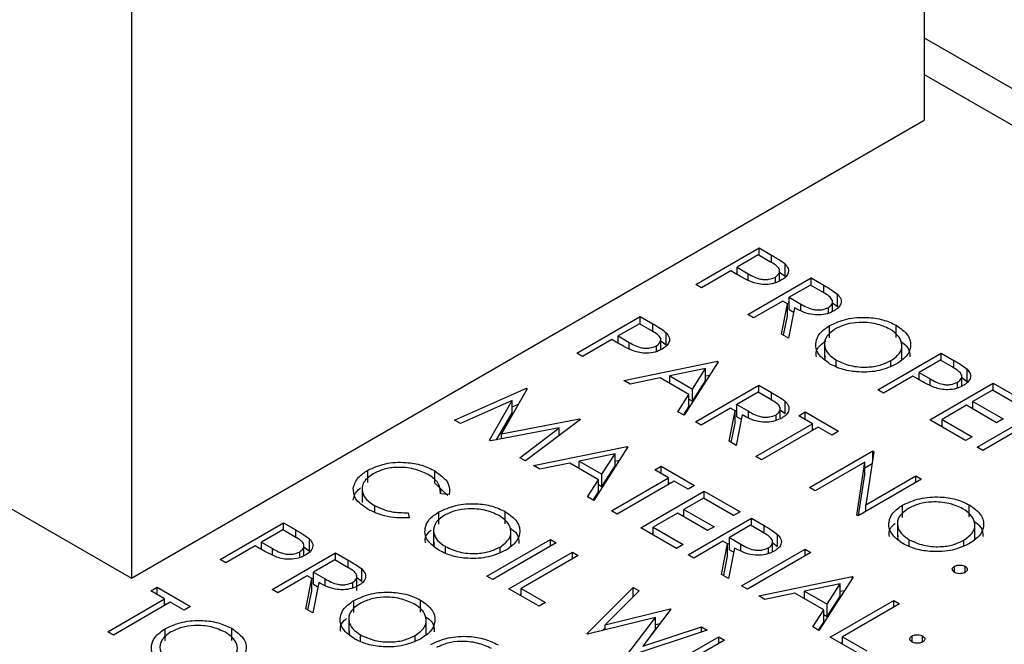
# Model space of a CAD drawing. Header units: inches. Extents: x 1694 to 2505, y -239 to -56.
# Tile 109 of 179: x 1827.088 to 1828.405, y -201.763 to -200.928. Entities that reach past the tile are written whole.
import ezdxf

# ---------------------------------------------------------------- set-up
doc = ezdxf.new("R2010")
doc.units = ezdxf.units.IN
doc.header["$LTSCALE"] = 0.5
doc.header["$MEASUREMENT"] = 0
doc.layers.add('SID-M-S', color=105, linetype='Continuous')

msp = doc.modelspace()

# ---------------------------------------------------------------- linework, layer by layer
at = {"layer": 'SID-M-S'}
for p, q in [((1824.40893, -200.04224), (1827.23736, -201.67506)), ((1828.29802, -200.60262), (1828.29802, -201.06275)), ((1827.23736, -200.62989), (1827.23736, -201.67506)), ((1828.29802, -200.95253), (1828.90241, -201.30144)), ((1828.29802, -201.00152), (1828.85998, -201.32594)), ((1827.23736, -201.67506), (1828.29802, -201.06275)), ((1827.9922, -201.28243), (1828.07705, -201.23345)), ((1828.07596, -201.24287), (1828.04768, -201.2592)), ((1828.09148, -201.25183), (1828.07596, -201.24287)), ((1828.07705, -201.23345), (1828.09369, -201.24306)), ((1828.07705, -201.2435), (1828.07705, -201.23345)), ((1828.09369, -201.25356), (1828.09369, -201.24306)), ((1828.04768, -201.2592), (1828.06235, -201.26788)), ((1828.04768, -201.2692), (1828.04768, -201.2592)), ((1828.11174, -201.27128), (1828.11174, -201.25495)), ((1828.03898, -201.26422), (1827.99981, -201.28683)), ((1828.04504, -201.26773), (1828.03898, -201.26422)), ((1828.04551, -201.26799), (1828.04768, -201.26674)), ((1828.06235, -201.27671), (1828.06235, -201.26788)), ((1828.09886, -201.27997), (1828.09886, -201.27236)), ((1828.1043, -201.26581), (1828.11174, -201.27128)), ((1828.10447, -201.2776), (1828.10447, -201.26239)), ((1827.99981, -201.28683), (1827.9922, -201.28243)), ((1828.06182, -201.32263), (1828.14667, -201.27364)), ((1828.14559, -201.28306), (1828.1173, -201.29939)), ((1828.1615, -201.29225), (1828.14559, -201.28306)), ((1828.14667, -201.27364), (1828.16366, -201.28345)), ((1828.14667, -201.28369), (1828.14667, -201.27364)), ((1828.16366, -201.2939), (1828.16366, -201.28345)), ((1828.18172, -201.31154), (1828.18172, -201.29521)), ((1828.1086, -201.30441), (1828.06944, -201.32702)), ((1828.1068, -201.34859), (1828.11479, -201.30799)), ((1828.11479, -201.30799), (1828.1086, -201.30441)), ((1828.11479, -201.30838), (1828.1173, -201.30693)), ((1828.11479, -201.32432), (1828.11479, -201.30799)), ((1828.1173, -201.29939), (1828.13272, -201.30843)), ((1828.1173, -201.31572), (1828.1173, -201.29939)), ((1828.13272, -201.31683), (1828.13272, -201.30843)), ((1828.1751, -201.3174), (1828.1751, -201.30339)), ((1828.1751, -201.30677), (1828.18172, -201.31154)), ((1828.06944, -201.32702), (1828.06182, -201.32263)), ((1828.10968, -201.35026), (1828.11479, -201.32432)), ((1828.1242, -201.31342), (1828.11621, -201.35403)), ((1828.1173, -201.31572), (1828.12308, -201.31911)), ((1828.16969, -201.3207), (1828.16969, -201.31311)), ((1827.8331, -201.37428), (1827.91795, -201.3253)), ((1827.91686, -201.33472), (1827.88858, -201.35104)), ((1827.93238, -201.34368), (1827.91686, -201.33472)), ((1827.91795, -201.3253), (1827.93459, -201.3349)), ((1827.91795, -201.33534), (1827.91795, -201.3253)), ((1827.93459, -201.3454), (1827.93459, -201.3349)), ((1828.17132, -201.35362), (1828.17132, -201.33729)), ((1828.26036, -201.35309), (1828.26036, -201.33676)), ((1827.88858, -201.35104), (1827.90325, -201.35973)), ((1827.88858, -201.36104), (1827.88858, -201.35104)), ((1827.95264, -201.36313), (1827.95264, -201.3468)), ((1828.11621, -201.35403), (1828.1068, -201.34859)), ((1827.87988, -201.35607), (1827.84071, -201.37868)), ((1827.88595, -201.35957), (1827.87988, -201.35607)), ((1827.88641, -201.35983), (1827.88858, -201.35858)), ((1827.90325, -201.36856), (1827.90325, -201.35973)), ((1827.93976, -201.37181), (1827.93976, -201.3642)), ((1827.94537, -201.36944), (1827.94537, -201.35424)), ((1827.94537, -201.35778), (1827.95264, -201.36313)), ((1828.16449, -201.35967), (1828.16449, -201.38009)), ((1828.26802, -201.38235), (1828.26802, -201.36194)), ((1827.84071, -201.37868), (1827.8331, -201.37428)), ((1828.23588, -201.42311), (1828.32073, -201.37412)), ((1828.32073, -201.37412), (1828.33737, -201.38373)), ((1828.32073, -201.38417), (1828.32073, -201.37412)), ((1827.8962, -201.4107), (1828.0213, -201.38496)), ((1828.02239, -201.38558), (1827.9767, -201.45718)), ((1828.0213, -201.38496), (1828.02239, -201.38558)), ((1828.0213, -201.38729), (1828.0213, -201.38496)), ((1828.18023, -201.39213), (1828.18023, -201.38345)), ((1828.25334, -201.3914), (1828.25334, -201.38414)), ((1828.31964, -201.38354), (1828.29136, -201.39987)), ((1828.33516, -201.3925), (1828.31964, -201.38354)), ((1828.33737, -201.39423), (1828.33737, -201.38373)), ((1828.00522, -201.39477), (1827.95744, -201.40461)), ((1827.98776, -201.42212), (1828.00522, -201.39477)), ((1828.00522, -201.4111), (1828.00522, -201.39477)), ((1828.00522, -201.4046), (1828.01101, -201.4034)), ((1828.29136, -201.39987), (1828.30603, -201.40856)), ((1828.29136, -201.40987), (1828.29136, -201.39987)), ((1828.34815, -201.41827), (1828.34815, -201.40306)), ((1828.35542, -201.41195), (1828.35542, -201.39562)), ((1827.90451, -201.4155), (1827.8962, -201.4107)), ((1827.94461, -201.40725), (1827.90451, -201.4155)), ((1827.98307, -201.42946), (1827.94461, -201.40725)), ((1827.95715, -201.41449), (1827.95744, -201.41443)), ((1827.95744, -201.41466), (1827.95744, -201.40461)), ((1827.95744, -201.40461), (1827.98776, -201.42212)), ((1827.98776, -201.43845), (1828.00522, -201.4111)), ((1827.99193, -201.46597), (1828.07678, -201.41698)), ((1828.07678, -201.41698), (1828.09376, -201.42679)), ((1828.07678, -201.42703), (1828.07678, -201.41698)), ((1828.28266, -201.4049), (1828.24349, -201.4275)), ((1828.28872, -201.4084), (1828.28266, -201.4049)), ((1828.28919, -201.40866), (1828.29136, -201.40741)), ((1828.3055, -201.4633), (1828.39035, -201.41432)), ((1828.30603, -201.41739), (1828.30603, -201.40856)), ((1828.34254, -201.42064), (1828.34254, -201.41303)), ((1828.34815, -201.4066), (1828.35542, -201.41195)), ((1828.39035, -201.41432), (1828.43822, -201.44195)), ((1828.39035, -201.42436), (1828.39035, -201.41432)), ((1827.66965, -201.46361), (1827.7657, -201.4211)), ((1827.76679, -201.42172), (1827.7322, -201.48214)), ((1827.7657, -201.4211), (1827.76679, -201.42172)), ((1827.7657, -201.42362), (1827.7657, -201.4211)), ((1827.96842, -201.4524), (1827.98307, -201.42946)), ((1827.98307, -201.44579), (1827.98307, -201.42946)), ((1827.98776, -201.43845), (1827.98776, -201.42212)), ((1828.07569, -201.42641), (1828.04741, -201.44273)), ((1828.0916, -201.43559), (1828.07569, -201.42641)), ((1828.09376, -201.43724), (1828.09376, -201.42679)), ((1828.24349, -201.4275), (1828.23588, -201.42311)), ((1828.38927, -201.42374), (1828.36316, -201.43881)), ((1828.42952, -201.44697), (1828.38927, -201.42374)), ((1827.74662, -201.4374), (1827.67732, -201.46804)), ((1827.71617, -201.49047), (1827.74662, -201.4374)), ((1827.74662, -201.45373), (1827.74662, -201.4374)), ((1827.74662, -201.44588), (1827.75512, -201.44211)), ((1827.98307, -201.43574), (1827.98776, -201.43845)), ((1828.04741, -201.44273), (1828.06282, -201.45177)), ((1828.04741, -201.45906), (1828.04741, -201.44273)), ((1828.11183, -201.45488), (1828.11183, -201.43855)), ((1828.36316, -201.43881), (1828.40341, -201.46204)), ((1828.36316, -201.44886), (1828.36316, -201.43881)), ((1827.72584, -201.48994), (1827.74662, -201.45373)), ((1827.9767, -201.45718), (1827.96842, -201.4524)), ((1827.97604, -201.4568), (1827.98307, -201.44579)), ((1828.0387, -201.44776), (1827.99954, -201.47037)), ((1828.0369, -201.49193), (1828.04489, -201.45133)), ((1828.04489, -201.45133), (1828.0387, -201.44776)), ((1828.04489, -201.45172), (1828.04741, -201.45027)), ((1828.04489, -201.46766), (1828.04489, -201.45133)), ((1828.05431, -201.45677), (1828.04632, -201.49737)), ((1828.06282, -201.46017), (1828.06282, -201.45177)), ((1828.09979, -201.46404), (1828.09979, -201.45645)), ((1828.1052, -201.46075), (1828.1052, -201.44674)), ((1828.1052, -201.45011), (1828.11183, -201.45488)), ((1828.13008, -201.45781), (1828.13879, -201.45278)), ((1828.13879, -201.45278), (1828.18339, -201.47853)), ((1828.13879, -201.46283), (1828.13879, -201.45278)), ((1828.35446, -201.44383), (1828.32182, -201.46267)), ((1828.39471, -201.46707), (1828.35446, -201.44383)), ((1828.36098, -201.4476), (1828.36316, -201.44635)), ((1828.3686, -201.49972), (1828.45345, -201.45074)), ((1827.67732, -201.46804), (1827.66965, -201.46361)), ((1827.7322, -201.48214), (1827.83677, -201.46212)), ((1827.83788, -201.46276), (1827.76429, -201.51825)), ((1827.83677, -201.46212), (1827.83788, -201.46276)), ((1827.83677, -201.46359), (1827.83677, -201.46212)), ((1827.99954, -201.47037), (1827.99193, -201.46597)), ((1828.03979, -201.4936), (1828.04489, -201.46766)), ((1828.04741, -201.45906), (1828.05319, -201.46245)), ((1828.07243, -201.51244), (1828.14858, -201.46848)), ((1828.14858, -201.46848), (1828.13008, -201.45781)), ((1828.14858, -201.47727), (1828.14858, -201.46848)), ((1828.35337, -201.49093), (1828.3055, -201.4633)), ((1828.32182, -201.46267), (1828.36207, -201.48591)), ((1828.32182, -201.47272), (1828.32182, -201.46267)), ((1828.40341, -201.46204), (1828.39471, -201.46707)), ((1827.80957, -201.4739), (1827.71789, -201.49146)), ((1827.7322, -201.48872), (1827.7322, -201.48214)), ((1827.75664, -201.51384), (1827.80957, -201.4739)), ((1827.80957, -201.4841), (1827.80957, -201.4739)), ((1828.15619, -201.47288), (1828.08004, -201.51684)), ((1828.14858, -201.47476), (1828.15075, -201.47602)), ((1828.17469, -201.48355), (1828.15619, -201.47288)), ((1828.18339, -201.47853), (1828.17469, -201.48355)), ((1828.31965, -201.47147), (1828.32182, -201.47021)), ((1828.41537, -201.48151), (1828.37621, -201.50412)), ((1827.71789, -201.49146), (1827.71617, -201.49047)), ((1827.80957, -201.48366), (1827.81036, -201.48351)), ((1828.04632, -201.49737), (1828.0369, -201.49193)), ((1828.36207, -201.48591), (1828.35337, -201.49093)), ((1827.77517, -201.52453), (1827.90027, -201.49878)), ((1827.8842, -201.5086), (1827.83641, -201.51844)), ((1827.90136, -201.49941), (1827.85567, -201.571)), ((1827.86674, -201.53594), (1827.8842, -201.5086)), ((1827.8842, -201.52493), (1827.8842, -201.5086)), ((1827.90027, -201.49878), (1827.90136, -201.49941)), ((1827.90027, -201.50112), (1827.90027, -201.49878)), ((1828.14423, -201.55389), (1828.22908, -201.50491)), ((1828.23068, -201.50583), (1828.21995, -201.57674)), ((1828.22908, -201.50491), (1828.23068, -201.50583)), ((1828.22908, -201.51639), (1828.22908, -201.50491)), ((1828.37621, -201.50412), (1828.3686, -201.49972)), ((1827.76429, -201.51825), (1827.75664, -201.51384)), ((1827.82358, -201.52108), (1827.78348, -201.52933)), ((1827.86205, -201.54328), (1827.82358, -201.52108)), ((1827.83641, -201.51844), (1827.86674, -201.53594)), ((1827.83641, -201.52849), (1827.83641, -201.51844)), ((1827.8842, -201.51842), (1827.88999, -201.51723)), ((1828.08004, -201.51684), (1828.07243, -201.51244)), ((1828.21847, -201.51982), (1828.15184, -201.55829)), ((1828.20776, -201.59057), (1828.21847, -201.51982)), ((1828.21847, -201.53615), (1828.21847, -201.51982)), ((1828.21847, -201.52736), (1828.22828, -201.5217)), ((1827.55347, -201.54701), (1827.55347, -201.53068)), ((1827.64323, -201.54791), (1827.64323, -201.53158)), ((1827.78348, -201.52933), (1827.77517, -201.52453)), ((1827.83612, -201.52832), (1827.83641, -201.52826)), ((1827.86674, -201.55227), (1827.8842, -201.52493)), ((1827.86674, -201.55227), (1827.86674, -201.53594)), ((1827.93726, -201.53018), (1827.94596, -201.52516)), ((1827.95576, -201.54086), (1827.93726, -201.53018)), ((1827.94596, -201.52516), (1827.99057, -201.55091)), ((1827.94596, -201.53521), (1827.94596, -201.52516)), ((1827.64323, -201.54791), (1827.66072, -201.56436)), ((1827.84739, -201.56622), (1827.86205, -201.54328)), ((1827.86205, -201.55961), (1827.86205, -201.54328)), ((1827.87961, -201.58482), (1827.95576, -201.54086)), ((1827.96337, -201.54526), (1827.88722, -201.58922)), ((1827.95576, -201.54965), (1827.95576, -201.54086)), ((1827.95576, -201.54714), (1827.95793, -201.5484)), ((1827.98186, -201.55593), (1827.96337, -201.54526)), ((1828.29435, -201.54259), (1828.2095, -201.59157)), ((1828.21014, -201.5912), (1828.21847, -201.53615)), ((1828.21995, -201.57674), (1828.28674, -201.53819)), ((1828.28674, -201.53819), (1828.29435, -201.54259)), ((1828.28674, -201.54698), (1828.28674, -201.53819)), ((1827.54573, -201.55346), (1827.54573, -201.57387)), ((1827.66251, -201.56319), (1827.65075, -201.56229)), ((1827.65106, -201.56231), (1827.65106, -201.55689)), ((1827.85502, -201.57062), (1827.86205, -201.55961)), ((1827.86205, -201.54957), (1827.86674, -201.55227)), ((1827.91877, -201.60743), (1828.00362, -201.55844)), ((1827.99057, -201.55091), (1827.98186, -201.55593)), ((1828.00362, -201.55844), (1828.05149, -201.58608)), ((1828.00362, -201.56849), (1828.00362, -201.55844)), ((1828.15184, -201.55829), (1828.14423, -201.55389)), ((1827.85567, -201.571), (1827.84739, -201.56622)), ((1828.00253, -201.56786), (1827.97642, -201.58294)), ((1828.04278, -201.5911), (1828.00253, -201.56786)), ((1827.56278, -201.58657), (1827.56278, -201.57808)), ((1827.60723, -201.58741), (1827.60885, -201.59417)), ((1827.64833, -201.60278), (1827.64833, -201.58645)), ((1827.73737, -201.60225), (1827.73737, -201.58592)), ((1827.88722, -201.58922), (1827.87961, -201.58482)), ((1827.96772, -201.58796), (1827.93509, -201.6068)), ((1828.00797, -201.6112), (1827.96772, -201.58796)), ((1827.97642, -201.58294), (1828.01668, -201.60617)), ((1827.97642, -201.59298), (1827.97642, -201.58294)), ((1828.05149, -201.58608), (1828.04278, -201.5911)), ((1828.21995, -201.58554), (1828.21995, -201.57674)), ((1828.26896, -201.59367), (1828.26896, -201.57734)), ((1828.35799, -201.59314), (1828.35799, -201.57681)), ((1827.3558, -201.64982), (1827.44066, -201.60083)), ((1827.44066, -201.60083), (1827.4573, -201.61044)), ((1827.44066, -201.61088), (1827.44066, -201.60083)), ((1827.97425, -201.59173), (1827.97642, -201.59047)), ((1827.98186, -201.64385), (1828.06672, -201.59487)), ((1828.06672, -201.59487), (1828.0837, -201.60467)), ((1828.06672, -201.60492), (1828.06672, -201.59487)), ((1828.2095, -201.59157), (1828.20776, -201.59057)), ((1828.26212, -201.59973), (1828.26212, -201.62014)), ((1827.43957, -201.61025), (1827.41128, -201.62658)), ((1827.45509, -201.61921), (1827.43957, -201.61025)), ((1827.4573, -201.62094), (1827.4573, -201.61044)), ((1827.6415, -201.60883), (1827.6415, -201.62925)), ((1827.74503, -201.63151), (1827.74503, -201.6111)), ((1827.96663, -201.63506), (1827.91877, -201.60743)), ((1827.93291, -201.61559), (1827.93509, -201.61434)), ((1827.93509, -201.6068), (1827.97534, -201.63004)), ((1827.93509, -201.61685), (1827.93509, -201.6068)), ((1828.01668, -201.60617), (1828.00797, -201.6112)), ((1828.06563, -201.60429), (1828.03734, -201.62062)), ((1828.08154, -201.61347), (1828.06563, -201.60429)), ((1828.0837, -201.61512), (1828.0837, -201.60467)), ((1828.36565, -201.62241), (1828.36565, -201.60199)), ((1827.41128, -201.62658), (1827.42595, -201.63527)), ((1827.41128, -201.63658), (1827.41128, -201.62658)), ((1827.47535, -201.63866), (1827.47535, -201.62233)), ((1827.71289, -201.67227), (1827.79774, -201.62329)), ((1827.80536, -201.62768), (1827.72051, -201.67667)), ((1827.79774, -201.62329), (1827.80536, -201.62768)), ((1827.79774, -201.63208), (1827.79774, -201.62329)), ((1828.02864, -201.62564), (1827.98948, -201.64825)), ((1828.03483, -201.62921), (1828.02864, -201.62564)), ((1828.03483, -201.62961), (1828.03734, -201.62815)), ((1828.03734, -201.62062), (1828.05276, -201.62965)), ((1828.03734, -201.63695), (1828.03734, -201.62062)), ((1828.09426, -201.62737), (1828.10177, -201.63277)), ((1828.09514, -201.63863), (1828.09514, -201.62462)), ((1828.10177, -201.63277), (1828.10177, -201.61644)), ((1828.27786, -201.63219), (1828.27786, -201.6235)), ((1828.35097, -201.63146), (1828.35097, -201.6242)), ((1827.40258, -201.63161), (1827.36342, -201.65421)), ((1827.40865, -201.63511), (1827.40258, -201.63161)), ((1827.40912, -201.63537), (1827.41128, -201.63412)), ((1827.42543, -201.69001), (1827.51028, -201.64103)), ((1827.42595, -201.6441), (1827.42595, -201.63527)), ((1827.46246, -201.64735), (1827.46246, -201.63974)), ((1827.4679, -201.63319), (1827.47535, -201.63866)), ((1827.46807, -201.64498), (1827.46807, -201.62977)), ((1827.51028, -201.64103), (1827.52726, -201.65083)), ((1827.51028, -201.65107), (1827.51028, -201.64103)), ((1827.65724, -201.6413), (1827.65724, -201.63261)), ((1827.73035, -201.64056), (1827.73035, -201.6333)), ((1827.74226, -201.68923), (1827.82712, -201.64024)), ((1827.82712, -201.64024), (1827.83473, -201.64464)), ((1827.82712, -201.64903), (1827.82712, -201.64024)), ((1827.97534, -201.63004), (1827.96663, -201.63506)), ((1828.02684, -201.66982), (1828.03483, -201.62921)), ((1828.03483, -201.64554), (1828.03483, -201.62921)), ((1828.04425, -201.63465), (1828.03626, -201.67525)), ((1828.03734, -201.63695), (1828.04313, -201.64034)), ((1828.05276, -201.63805), (1828.05276, -201.62965)), ((1828.05366, -201.6853), (1828.13852, -201.63632)), ((1828.14613, -201.64071), (1828.06128, -201.6897)), ((1828.08973, -201.64192), (1828.08973, -201.63433)), ((1828.13852, -201.63632), (1828.14613, -201.64071)), ((1828.13852, -201.64511), (1828.13852, -201.63632)), ((1827.36342, -201.65421), (1827.3558, -201.64982)), ((1827.50919, -201.65045), (1827.48091, -201.66677)), ((1827.5251, -201.65963), (1827.50919, -201.65045)), ((1827.52726, -201.66128), (1827.52726, -201.65083)), ((1827.83473, -201.64464), (1827.75858, -201.6886)), ((1827.98948, -201.64825), (1827.98186, -201.64385)), ((1828.02973, -201.67148), (1828.03483, -201.64554)), ((1827.48091, -201.66677), (1827.49632, -201.67581)), ((1827.48091, -201.68311), (1827.48091, -201.66677)), ((1827.54533, -201.67893), (1827.54533, -201.66259)), ((1828.33841, -201.66725), (1828.33841, -201.65908)), ((1828.35255, -201.66725), (1828.35255, -201.65908)), ((1827.4722, -201.6718), (1827.43304, -201.69441)), ((1827.4704, -201.71597), (1827.47839, -201.67537)), ((1827.47839, -201.67537), (1827.4722, -201.6718)), ((1827.47839, -201.67577), (1827.48091, -201.67431)), ((1827.47839, -201.6917), (1827.47839, -201.67537)), ((1827.48781, -201.68081), (1827.47982, -201.72141)), ((1827.49632, -201.68421), (1827.49632, -201.67581)), ((1827.53329, -201.68808), (1827.53329, -201.68049)), ((1827.5387, -201.69119), (1827.5387, -201.67078)), ((1827.5387, -201.67416), (1827.54533, -201.67893)), ((1827.72051, -201.67667), (1827.71289, -201.67227)), ((1828.03626, -201.67525), (1828.02684, -201.66982)), ((1828.07651, -201.69849), (1828.20161, -201.67274)), ((1828.2027, -201.67337), (1828.15701, -201.74496)), ((1828.20161, -201.67274), (1828.2027, -201.67337)), ((1828.20161, -201.67507), (1828.20161, -201.67274)), ((1827.26306, -201.69205), (1827.27177, -201.68703)), ((1827.28156, -201.70273), (1827.26306, -201.69205)), ((1827.27177, -201.68703), (1827.31637, -201.71278)), ((1827.27177, -201.69708), (1827.27177, -201.68703)), ((1827.43304, -201.69441), (1827.42543, -201.69001)), ((1827.47329, -201.71764), (1827.47839, -201.6917)), ((1827.48091, -201.68311), (1827.48669, -201.68649)), ((1827.78251, -201.71246), (1827.74226, -201.68923)), ((1827.75858, -201.6886), (1827.79122, -201.70744)), ((1827.75858, -201.69865), (1827.75858, -201.6886)), ((1827.84643, -201.74936), (1827.90871, -201.68734)), ((1827.91658, -201.69188), (1827.87095, -201.7374)), ((1827.90871, -201.68734), (1827.91658, -201.69188)), ((1827.90871, -201.69974), (1827.90871, -201.68734)), ((1828.06128, -201.6897), (1828.05366, -201.6853)), ((1828.18553, -201.68255), (1828.13775, -201.6924)), ((1828.13775, -201.6924), (1828.16807, -201.7099)), ((1828.13775, -201.70244), (1828.13775, -201.6924)), ((1828.16807, -201.7099), (1828.18553, -201.68255)), ((1828.18553, -201.69888), (1828.18553, -201.68255)), ((1828.18553, -201.69238), (1828.19133, -201.69119)), ((1827.20541, -201.74669), (1827.28156, -201.70273)), ((1827.28917, -201.70712), (1827.21302, -201.75108)), ((1827.28156, -201.71152), (1827.28156, -201.70273)), ((1827.30767, -201.7178), (1827.28917, -201.70712)), ((1827.53493, -201.721), (1827.53493, -201.70467)), ((1827.62396, -201.72047), (1827.62396, -201.70414)), ((1827.75641, -201.69739), (1827.75858, -201.69614)), ((1828.08482, -201.70329), (1828.07651, -201.69849)), ((1828.12492, -201.69503), (1828.08482, -201.70329)), ((1828.16338, -201.71724), (1828.12492, -201.69503)), ((1828.13746, -201.70227), (1828.13775, -201.70221)), ((1828.16807, -201.72623), (1828.18553, -201.69888)), ((1828.17224, -201.75375), (1828.25709, -201.70477)), ((1828.25709, -201.70477), (1828.26471, -201.70916)), ((1828.25709, -201.71356), (1828.25709, -201.70477)), ((1827.28156, -201.70901), (1827.28373, -201.71027)), ((1827.31637, -201.71278), (1827.30767, -201.7178)), ((1827.47982, -201.72141), (1827.4704, -201.71597)), ((1827.79122, -201.70744), (1827.78251, -201.71246)), ((1827.87095, -201.7374), (1827.95788, -201.71573)), ((1827.95899, -201.71637), (1827.92142, -201.76604)), ((1827.95788, -201.71573), (1827.95899, -201.71637)), ((1827.95788, -201.71783), (1827.95788, -201.71573)), ((1828.14873, -201.74018), (1828.16338, -201.71724)), ((1828.16338, -201.73357), (1828.16338, -201.71724)), ((1828.16807, -201.72623), (1828.16807, -201.7099)), ((1828.26471, -201.70916), (1828.18856, -201.75313)), ((1827.52809, -201.72706), (1827.52809, -201.74747)), ((1827.63162, -201.74974), (1827.63162, -201.72932)), ((1827.93825, -201.72744), (1827.84751, -201.74999)), ((1827.89888, -201.77964), (1827.93825, -201.72744)), ((1827.93825, -201.74377), (1827.93825, -201.72744)), ((1828.15635, -201.74458), (1828.16338, -201.73357)), ((1828.16338, -201.72352), (1828.16807, -201.72623)), ((1827.21302, -201.75108), (1827.20541, -201.74669)), ((1827.28227, -201.75884), (1827.28227, -201.74251)), ((1827.3713, -201.75831), (1827.3713, -201.74198)), ((1827.86708, -201.74512), (1827.87095, -201.74126)), ((1827.87095, -201.74416), (1827.87095, -201.7374)), ((1828.0077, -201.74449), (1827.89997, -201.78027)), ((1827.92142, -201.76604), (1827.99992, -201.74)), ((1827.93272, -201.7511), (1827.93825, -201.74377)), ((1827.93825, -201.73695), (1827.94462, -201.73537)), ((1827.99992, -201.74), (1828.0077, -201.74449)), ((1827.99992, -201.74708), (1827.99992, -201.74)), ((1828.15701, -201.74496), (1828.14873, -201.74018)), ((1827.54383, -201.75952), (1827.54383, -201.75083)), ((1827.61694, -201.75879), (1827.61694, -201.75153)), ((1827.84751, -201.74999), (1827.84643, -201.74936)), ((1827.93808, -201.80227), (1828.02293, -201.75328)), ((1828.03055, -201.75768), (1827.94569, -201.80666)), ((1828.02293, -201.75328), (1828.03055, -201.75768)), ((1828.02293, -201.76207), (1828.02293, -201.75328)), ((1828.21249, -201.77699), (1828.17224, -201.75375)), ((1828.18856, -201.75313), (1828.22119, -201.77197)), ((1828.18856, -201.76317), (1828.18856, -201.75313)), ((1828.28157, -201.76035), (1828.28157, -201.75218)), ((1828.29571, -201.76035), (1828.29571, -201.75218)), ((1828.18638, -201.76192), (1828.18856, -201.76066))]:
    msp.add_line(p, q, dxfattribs=at)
for points, knots in [([(1828.09369, -201.24306), (1828.09733, -201.24514), (1828.10383, -201.24887), (1828.10933, -201.25309), (1828.11174, -201.25495)], [0, 0, 0, 0, 0.5603137, 1, 1, 1, 1]), ([(1828.09886, -201.27236), (1828.10091, -201.27073), (1828.104, -201.26828), (1828.10469, -201.26427), (1828.103, -201.25833), (1828.0966, -201.25472), (1828.09148, -201.25183)], [0, 0, 0, 0, 0.2489693, 0.3747291, 0.500383, 1, 1, 1, 1]), ([(1828.11174, -201.25495), (1828.11339, -201.25697), (1828.11669, -201.26103), (1828.11628, -201.26742), (1828.11257, -201.2728), (1828.10853, -201.27542), (1828.10651, -201.27673)], [0, 0, 0, 0, 0.2797054, 0.5593809, 0.7795086, 1, 1, 1, 1]), ([(1828.06804, -201.27939), (1828.06352, -201.27737), (1828.05544, -201.27374), (1828.04822, -201.26957), (1828.04504, -201.26773)], [0, 0, 0, 0, 0.55969422, 1, 1, 1, 1]), ([(1828.06235, -201.26788), (1828.0675, -201.27088), (1828.07395, -201.27463), (1828.08446, -201.27579), (1828.09162, -201.27543), (1828.09597, -201.27358), (1828.09886, -201.27236)], [0, 0, 0, 0, 0.4997206, 0.6253498, 0.7510825, 1, 1, 1, 1]), ([(1828.10651, -201.27673), (1828.10351, -201.27823), (1828.09752, -201.28123), (1828.08646, -201.2827), (1828.07628, -201.2819), (1828.07079, -201.28023), (1828.06804, -201.27939)], [0, 0, 0, 0, 0.2800989, 0.5593238, 0.7794579, 1, 1, 1, 1]), ([(1828.16366, -201.28345), (1828.16727, -201.28552), (1828.17373, -201.28922), (1828.17928, -201.29338), (1828.18172, -201.29521)], [0, 0, 0, 0, 0.5602397, 1, 1, 1, 1]), ([(1828.16969, -201.31311), (1828.17084, -201.31234), (1828.17314, -201.3108), (1828.17484, -201.30787), (1828.17533, -201.30483), (1828.17318, -201.2988), (1828.16669, -201.29516), (1828.1615, -201.29225)], [0, 0, 0, 0, 0.1253074, 0.250617, 0.3759543, 0.5012806, 1, 1, 1, 1]), ([(1828.18172, -201.29521), (1828.1835, -201.29726), (1828.18706, -201.30135), (1828.18694, -201.30788), (1828.18345, -201.31347), (1828.17934, -201.31617), (1828.17729, -201.31751)], [0, 0, 0, 0, 0.2797971, 0.5594998, 0.7796265, 1, 1, 1, 1]), ([(1828.13272, -201.30843), (1828.13795, -201.31143), (1828.14449, -201.31518), (1828.15507, -201.3165), (1828.16234, -201.3162), (1828.16675, -201.31434), (1828.16969, -201.31311)], [0, 0, 0, 0, 0.4998271, 0.6254978, 0.7512079, 1, 1, 1, 1]), ([(1828.17729, -201.31751), (1828.17438, -201.31894), (1828.16857, -201.32177), (1828.15725, -201.32347), (1828.14056, -201.32206), (1828.13094, -201.31698), (1828.1242, -201.31342)], [0, 0, 0, 0, 0.1871202, 0.3739789, 0.5609112, 1, 1, 1, 1]), ([(1827.93459, -201.3349), (1827.93823, -201.33699), (1827.94473, -201.34072), (1827.95023, -201.34494), (1827.95264, -201.3468)], [0, 0, 0, 0, 0.56031372, 1, 1, 1, 1]), ([(1828.17183, -201.38865), (1828.16598, -201.38443), (1828.15429, -201.376), (1828.15166, -201.36063), (1828.15721, -201.34702), (1828.16662, -201.34053), (1828.17132, -201.33729)], [0, 0, 0, 0, 0.2796633, 0.5593539, 0.7796364, 1, 1, 1, 1]), ([(1828.17132, -201.33729), (1828.17865, -201.33396), (1828.19331, -201.32731), (1828.21984, -201.3254), (1828.24338, -201.32874), (1828.2547, -201.33408), (1828.26036, -201.33676)], [0, 0, 0, 0, 0.279731, 0.5593268, 0.7796805, 1, 1, 1, 1]), ([(1828.25203, -201.342), (1828.24597, -201.33931), (1828.23387, -201.33392), (1828.21216, -201.3323), (1828.1928, -201.33501), (1828.18358, -201.33945), (1828.17897, -201.34166)], [0, 0, 0, 0, 0.2796271, 0.5593495, 0.7796302, 1, 1, 1, 1]), ([(1828.26036, -201.33676), (1828.26631, -201.341), (1828.27821, -201.34948), (1828.28103, -201.36501), (1828.27528, -201.37876), (1828.26572, -201.38528), (1828.26093, -201.38855)], [0, 0, 0, 0, 0.2797673, 0.55935845, 0.7795711, 1, 1, 1, 1]), ([(1827.93976, -201.3642), (1827.94181, -201.36258), (1827.9449, -201.36013), (1827.9456, -201.35611), (1827.9439, -201.35017), (1827.9375, -201.34656), (1827.93238, -201.34368)], [0, 0, 0, 0, 0.2489693, 0.3747291, 0.500383, 1, 1, 1, 1]), ([(1827.95264, -201.3468), (1827.95429, -201.34882), (1827.95759, -201.35287), (1827.95718, -201.35926), (1827.95347, -201.36465), (1827.94943, -201.36727), (1827.94741, -201.36858)], [0, 0, 0, 0, 0.2797054, 0.5593809, 0.7795086, 1, 1, 1, 1]), ([(1828.17897, -201.34166), (1828.17427, -201.34513), (1828.16487, -201.35205), (1828.1636, -201.36463), (1828.16867, -201.37558), (1828.17637, -201.38082), (1828.18023, -201.38345)], [0, 0, 0, 0, 0.279416, 0.5590765, 0.779478, 1, 1, 1, 1]), ([(1828.25334, -201.38414), (1828.25807, -201.38066), (1828.26754, -201.37368), (1828.2689, -201.36098), (1828.26343, -201.35002), (1828.25583, -201.34467), (1828.25203, -201.342)], [0, 0, 0, 0, 0.279468, 0.5588703, 0.7795158, 1, 1, 1, 1]), ([(1827.90894, -201.37124), (1827.90442, -201.36921), (1827.89634, -201.36559), (1827.88912, -201.36141), (1827.88595, -201.35957)], [0, 0, 0, 0, 0.5596942, 1, 1, 1, 1]), ([(1827.90325, -201.35973), (1827.9084, -201.36272), (1827.91485, -201.36647), (1827.92536, -201.36764), (1827.93252, -201.36727), (1827.93687, -201.36543), (1827.93976, -201.3642)], [0, 0, 0, 0, 0.4997206, 0.6253498, 0.7510825, 1, 1, 1, 1]), ([(1828.15387, -201.37895), (1828.15359, -201.37794), (1828.15214, -201.37281), (1828.1564, -201.36493), (1828.1635, -201.35974), (1828.16612, -201.35782)], [0, 0, 0, 0, 0.1334527, 0.6791225, 1, 1, 1, 1]), ([(1828.26672, -201.35863), (1828.27021, -201.36114), (1828.27847, -201.36709), (1828.27862, -201.3748), (1828.2787, -201.37926)], [0, 0, 0, 0, 0.4221781, 1, 1, 1, 1]), ([(1827.94741, -201.36858), (1827.94441, -201.37008), (1827.93842, -201.37307), (1827.92736, -201.37455), (1827.91718, -201.37375), (1827.91169, -201.37208), (1827.90894, -201.37124)], [0, 0, 0, 0, 0.2800989, 0.5593238, 0.7794579, 1, 1, 1, 1]), ([(1828.16547, -201.3781), (1828.16497, -201.37934), (1828.16429, -201.38104), (1828.16526, -201.38265), (1828.16553, -201.38309)], [0, 0, 0, 0, 0.7277029, 1, 1, 1, 1]), ([(1828.26093, -201.38855), (1828.2536, -201.39192), (1828.23894, -201.39866), (1828.21226, -201.40011), (1828.18867, -201.39684), (1828.17744, -201.39138), (1828.17183, -201.38865)], [0, 0, 0, 0, 0.2796304, 0.5593429, 0.7795972, 1, 1, 1, 1]), ([(1828.18023, -201.38345), (1828.18623, -201.3862), (1828.19823, -201.39171), (1828.22001, -201.39355), (1828.23945, -201.39081), (1828.2487, -201.38636), (1828.25334, -201.38414)], [0, 0, 0, 0, 0.2798297, 0.559389, 0.7796538, 1, 1, 1, 1]), ([(1828.33737, -201.38373), (1828.34101, -201.38582), (1828.34751, -201.38954), (1828.35301, -201.39377), (1828.35542, -201.39562)], [0, 0, 0, 0, 0.56031372, 1, 1, 1, 1]), ([(1828.34254, -201.41303), (1828.34459, -201.4114), (1828.34768, -201.40895), (1828.34837, -201.40494), (1828.34668, -201.399), (1828.34028, -201.39539), (1828.33516, -201.3925)], [0, 0, 0, 0, 0.2489693, 0.3747291, 0.500383, 1, 1, 1, 1]), ([(1828.35542, -201.39562), (1828.35707, -201.39765), (1828.36037, -201.4017), (1828.35996, -201.40809), (1828.35625, -201.41348), (1828.35221, -201.4161), (1828.35019, -201.41741)], [0, 0, 0, 0, 0.27970537, 0.55938086, 0.77950855, 1, 1, 1, 1]), ([(1828.31172, -201.42007), (1828.3072, -201.41804), (1828.29912, -201.41442), (1828.2919, -201.41024), (1828.28872, -201.4084)], [0, 0, 0, 0, 0.5596942, 1, 1, 1, 1]), ([(1828.30603, -201.40856), (1828.31118, -201.41155), (1828.31763, -201.4153), (1828.32814, -201.41646), (1828.3353, -201.4161), (1828.33965, -201.41426), (1828.34254, -201.41303)], [0, 0, 0, 0, 0.4997206, 0.6253498, 0.7510825, 1, 1, 1, 1]), ([(1828.35019, -201.41741), (1828.34719, -201.41891), (1828.3412, -201.4219), (1828.33014, -201.42337), (1828.31996, -201.42257), (1828.31447, -201.4209), (1828.31172, -201.42007)], [0, 0, 0, 0, 0.2800989, 0.5593238, 0.7794579, 1, 1, 1, 1]), ([(1828.09376, -201.42679), (1828.09738, -201.42886), (1828.10383, -201.43256), (1828.10939, -201.43672), (1828.11183, -201.43855)], [0, 0, 0, 0, 0.5602397, 1, 1, 1, 1]), ([(1828.09979, -201.45645), (1828.10095, -201.45568), (1828.10325, -201.45414), (1828.10495, -201.45121), (1828.10543, -201.44817), (1828.10329, -201.44215), (1828.09679, -201.4385), (1828.0916, -201.43559)], [0, 0, 0, 0, 0.1253074, 0.250617, 0.3759543, 0.5012806, 1, 1, 1, 1]), ([(1828.11183, -201.43855), (1828.11361, -201.4406), (1828.11717, -201.44469), (1828.11705, -201.45123), (1828.11356, -201.45681), (1828.10945, -201.45951), (1828.10739, -201.46086)], [0, 0, 0, 0, 0.2797971, 0.5594998, 0.7796265, 1, 1, 1, 1]), ([(1828.10739, -201.46086), (1828.10449, -201.46228), (1828.09868, -201.46512), (1828.08735, -201.46681), (1828.07066, -201.46541), (1828.06105, -201.46033), (1828.05431, -201.45677)], [0, 0, 0, 0, 0.1871202, 0.3739789, 0.5609112, 1, 1, 1, 1]), ([(1828.06282, -201.45177), (1828.06805, -201.45477), (1828.0746, -201.45852), (1828.08517, -201.45985), (1828.09244, -201.45954), (1828.09686, -201.45768), (1828.09979, -201.45645)], [0, 0, 0, 0, 0.4998271, 0.6254978, 0.7512079, 1, 1, 1, 1]), ([(1827.55347, -201.53068), (1827.5609, -201.52729), (1827.57575, -201.52051), (1827.60287, -201.51934), (1827.62641, -201.5232), (1827.63762, -201.52878), (1827.64323, -201.53158)], [0, 0, 0, 0, 0.2795119, 0.5590796, 0.7793739, 1, 1, 1, 1]), ([(1827.53397, -201.55436), (1827.5356, -201.54937), (1827.53852, -201.54044), (1827.54889, -201.53367), (1827.55347, -201.53068)], [0, 0, 0, 0, 0.5590286, 1, 1, 1, 1]), ([(1827.56051, -201.53541), (1827.55567, -201.53896), (1827.54598, -201.54604), (1827.54478, -201.55901), (1827.55078, -201.5701), (1827.55878, -201.57542), (1827.56278, -201.57808)], [0, 0, 0, 0, 0.2794342, 0.5589213, 0.7792831, 1, 1, 1, 1]), ([(1827.63406, -201.53633), (1827.62802, -201.53356), (1827.61594, -201.52802), (1827.5941, -201.52604), (1827.57447, -201.52869), (1827.56516, -201.53317), (1827.56051, -201.53541)], [0, 0, 0, 0, 0.2798558, 0.5595188, 0.7796855, 1, 1, 1, 1]), ([(1827.64323, -201.53158), (1827.65048, -201.5368), (1827.66343, -201.54614), (1827.66279, -201.55798), (1827.66251, -201.56319)], [0, 0, 0, 0, 0.5595165, 1, 1, 1, 1]), ([(1827.65075, -201.56229), (1827.65041, -201.55682), (1827.64979, -201.54701), (1827.63888, -201.5396), (1827.63406, -201.53633)], [0, 0, 0, 0, 0.5584265, 1, 1, 1, 1]), ([(1827.55413, -201.58313), (1827.54726, -201.57843), (1827.53499, -201.57004), (1827.53428, -201.55915), (1827.53397, -201.55436)], [0, 0, 0, 0, 0.5598036, 1, 1, 1, 1]), ([(1827.53397, -201.57069), (1827.53519, -201.56558), (1827.53661, -201.5596), (1827.54291, -201.55504), (1827.54382, -201.55438)], [0, 0, 0, 0, 0.855378, 1, 1, 1, 1]), ([(1827.64833, -201.58645), (1827.65566, -201.58312), (1827.67032, -201.57647), (1827.69685, -201.57456), (1827.7204, -201.5779), (1827.73171, -201.58324), (1827.73737, -201.58592)], [0, 0, 0, 0, 0.279731, 0.5593268, 0.7796805, 1, 1, 1, 1]), ([(1828.26896, -201.57734), (1828.27629, -201.57402), (1828.29095, -201.56736), (1828.31747, -201.56546), (1828.34102, -201.56879), (1828.35233, -201.57414), (1828.35799, -201.57681)], [0, 0, 0, 0, 0.279731, 0.5593268, 0.7796805, 1, 1, 1, 1]), ([(1828.34966, -201.58205), (1828.34361, -201.57936), (1828.3315, -201.57398), (1828.3098, -201.57236), (1828.29044, -201.57507), (1828.28122, -201.5795), (1828.27661, -201.58172)], [0, 0, 0, 0, 0.2796271, 0.5593495, 0.7796302, 1, 1, 1, 1]), ([(1827.60885, -201.59417), (1827.60324, -201.59439), (1827.59201, -201.59483), (1827.57222, -201.59173), (1827.56099, -201.58639), (1827.55413, -201.58313)], [0, 0, 0, 0, 0.2804103, 0.5607951, 1, 1, 1, 1]), ([(1827.56278, -201.57808), (1827.57015, -201.5814), (1827.58332, -201.58736), (1827.59991, -201.58739), (1827.60723, -201.58741)], [0, 0, 0, 0, 0.5587722, 1, 1, 1, 1]), ([(1827.64884, -201.63781), (1827.643, -201.63359), (1827.6313, -201.62516), (1827.62867, -201.60979), (1827.63422, -201.59618), (1827.64363, -201.58969), (1827.64833, -201.58645)], [0, 0, 0, 0, 0.2796633, 0.5593539, 0.7796364, 1, 1, 1, 1]), ([(1827.72904, -201.59116), (1827.72299, -201.58847), (1827.71088, -201.58309), (1827.68918, -201.58147), (1827.66982, -201.58417), (1827.66059, -201.58861), (1827.65598, -201.59082)], [0, 0, 0, 0, 0.2796271, 0.5593495, 0.7796302, 1, 1, 1, 1]), ([(1827.73737, -201.58592), (1827.74332, -201.59016), (1827.75522, -201.59864), (1827.75805, -201.61417), (1827.75229, -201.62792), (1827.74273, -201.63444), (1827.73795, -201.63771)], [0, 0, 0, 0, 0.2797673, 0.5593585, 0.7795711, 1, 1, 1, 1]), ([(1828.26947, -201.6287), (1828.26362, -201.62449), (1828.25192, -201.61605), (1828.24929, -201.60069), (1828.25484, -201.58707), (1828.26425, -201.58059), (1828.26896, -201.57734)], [0, 0, 0, 0, 0.2796633, 0.5593539, 0.7796364, 1, 1, 1, 1]), ([(1828.27661, -201.58172), (1828.27191, -201.58518), (1828.26251, -201.59211), (1828.26123, -201.60468), (1828.2663, -201.61563), (1828.27401, -201.62088), (1828.27786, -201.6235)], [0, 0, 0, 0, 0.279416, 0.5590765, 0.779478, 1, 1, 1, 1]), ([(1828.35097, -201.6242), (1828.35571, -201.62071), (1828.36518, -201.61374), (1828.36653, -201.60103), (1828.36106, -201.59007), (1828.35346, -201.58473), (1828.34966, -201.58205)], [0, 0, 0, 0, 0.279468, 0.5588703, 0.7795158, 1, 1, 1, 1]), ([(1828.35799, -201.57681), (1828.36394, -201.58105), (1828.37584, -201.58953), (1828.37867, -201.60507), (1828.37291, -201.61881), (1828.36335, -201.62534), (1828.35857, -201.6286)], [0, 0, 0, 0, 0.2797673, 0.5593585, 0.7795711, 1, 1, 1, 1]), ([(1827.65598, -201.59082), (1827.65128, -201.59429), (1827.64188, -201.60121), (1827.64061, -201.61379), (1827.64568, -201.62474), (1827.65339, -201.62998), (1827.65724, -201.63261)], [0, 0, 0, 0, 0.279416, 0.5590765, 0.779478, 1, 1, 1, 1]), ([(1827.73035, -201.6333), (1827.73508, -201.62982), (1827.74455, -201.62285), (1827.74591, -201.61014), (1827.74044, -201.59918), (1827.73284, -201.59383), (1827.72904, -201.59116)], [0, 0, 0, 0, 0.279468, 0.5588703, 0.7795158, 1, 1, 1, 1]), ([(1828.25151, -201.61901), (1828.25123, -201.618), (1828.2498, -201.61287), (1828.25285, -201.60645), (1828.2581, -201.60241), (1828.25903, -201.6017)], [0, 0, 0, 0, 0.1678177, 0.8540015, 1, 1, 1, 1]), ([(1828.36436, -201.59868), (1828.36784, -201.6012), (1828.37611, -201.60715), (1828.37625, -201.61486), (1828.37634, -201.61931)], [0, 0, 0, 0, 0.4221781, 1, 1, 1, 1]), ([(1827.4573, -201.61044), (1827.46094, -201.61253), (1827.46743, -201.61625), (1827.47293, -201.62048), (1827.47535, -201.62233)], [0, 0, 0, 0, 0.56031372, 1, 1, 1, 1]), ([(1827.63089, -201.62812), (1827.63061, -201.62711), (1827.62918, -201.62198), (1827.63223, -201.61555), (1827.63748, -201.61151), (1827.6384, -201.6108)], [0, 0, 0, 0, 0.16781768, 0.85400148, 1, 1, 1, 1]), ([(1827.74373, -201.60779), (1827.74722, -201.6103), (1827.75549, -201.61625), (1827.75563, -201.62396), (1827.75572, -201.62842)], [0, 0, 0, 0, 0.4221781, 1, 1, 1, 1]), ([(1828.08973, -201.63433), (1828.09088, -201.63356), (1828.09319, -201.63202), (1828.09489, -201.62909), (1828.09537, -201.62606), (1828.09323, -201.62003), (1828.08673, -201.61638), (1828.08154, -201.61347)], [0, 0, 0, 0, 0.1253074, 0.250617, 0.3759543, 0.5012806, 1, 1, 1, 1]), ([(1828.0837, -201.60467), (1828.08731, -201.60674), (1828.09377, -201.61045), (1828.09932, -201.61461), (1828.10177, -201.61644)], [0, 0, 0, 0, 0.5602397, 1, 1, 1, 1]), ([(1827.46246, -201.63974), (1827.46451, -201.63811), (1827.4676, -201.63566), (1827.4683, -201.63165), (1827.4666, -201.62571), (1827.4602, -201.6221), (1827.45509, -201.61921)], [0, 0, 0, 0, 0.2489693, 0.3747291, 0.500383, 1, 1, 1, 1]), ([(1827.47535, -201.62233), (1827.477, -201.62436), (1827.48029, -201.62841), (1827.47988, -201.6348), (1827.47617, -201.64019), (1827.47213, -201.64281), (1827.47011, -201.64412)], [0, 0, 0, 0, 0.2797054, 0.5593809, 0.7795086, 1, 1, 1, 1]), ([(1827.64248, -201.62726), (1827.64198, -201.6285), (1827.6413, -201.6302), (1827.64228, -201.63182), (1827.64254, -201.63225)], [0, 0, 0, 0, 0.7277029, 1, 1, 1, 1]), ([(1828.10177, -201.61644), (1828.10355, -201.61848), (1828.1071, -201.62257), (1828.10699, -201.62911), (1828.10349, -201.6347), (1828.09939, -201.63739), (1828.09733, -201.63874)], [0, 0, 0, 0, 0.2797971, 0.5594998, 0.7796265, 1, 1, 1, 1]), ([(1828.2631, -201.61815), (1828.26261, -201.61939), (1828.26193, -201.6211), (1828.2629, -201.62271), (1828.26316, -201.62315)], [0, 0, 0, 0, 0.7277029, 1, 1, 1, 1]), ([(1828.27786, -201.6235), (1828.28387, -201.62626), (1828.29587, -201.63177), (1828.31764, -201.63361), (1828.33708, -201.63086), (1828.34634, -201.62642), (1828.35097, -201.6242)], [0, 0, 0, 0, 0.2798297, 0.559389, 0.7796538, 1, 1, 1, 1]), ([(1827.43165, -201.64678), (1827.42713, -201.64475), (1827.41905, -201.64113), (1827.41183, -201.63695), (1827.40865, -201.63511)], [0, 0, 0, 0, 0.5596942, 1, 1, 1, 1]), ([(1827.42595, -201.63527), (1827.4311, -201.63826), (1827.43755, -201.64201), (1827.44806, -201.64317), (1827.45522, -201.64281), (1827.45957, -201.64097), (1827.46246, -201.63974)], [0, 0, 0, 0, 0.4997206, 0.6253498, 0.7510825, 1, 1, 1, 1]), ([(1827.73795, -201.63771), (1827.73062, -201.64108), (1827.71595, -201.64782), (1827.68927, -201.64927), (1827.66568, -201.646), (1827.65446, -201.64054), (1827.64884, -201.63781)], [0, 0, 0, 0, 0.27963036, 0.55934292, 0.77959724, 1, 1, 1, 1]), ([(1827.65724, -201.63261), (1827.66324, -201.63536), (1827.67524, -201.64087), (1827.69702, -201.64272), (1827.71646, -201.63997), (1827.72572, -201.63553), (1827.73035, -201.6333)], [0, 0, 0, 0, 0.2798297, 0.559389, 0.7796538, 1, 1, 1, 1]), ([(1828.09733, -201.63874), (1828.09442, -201.64016), (1828.08862, -201.643), (1828.07729, -201.64469), (1828.0606, -201.64329), (1828.05099, -201.63821), (1828.04425, -201.63465)], [0, 0, 0, 0, 0.1871202, 0.3739789, 0.5609112, 1, 1, 1, 1]), ([(1828.05276, -201.62965), (1828.05799, -201.63265), (1828.06453, -201.63641), (1828.07511, -201.63773), (1828.08238, -201.63742), (1828.0868, -201.63557), (1828.08973, -201.63433)], [0, 0, 0, 0, 0.4998271, 0.6254978, 0.7512079, 1, 1, 1, 1]), ([(1828.35857, -201.6286), (1828.35124, -201.63197), (1828.33658, -201.63871), (1828.30989, -201.64016), (1828.2863, -201.63689), (1828.27508, -201.63143), (1828.26947, -201.6287)], [0, 0, 0, 0, 0.2796304, 0.5593429, 0.7795972, 1, 1, 1, 1]), ([(1827.47011, -201.64412), (1827.46711, -201.64562), (1827.46112, -201.64861), (1827.45006, -201.65008), (1827.43989, -201.64928), (1827.4344, -201.64761), (1827.43165, -201.64678)], [0, 0, 0, 0, 0.2800989, 0.5593238, 0.7794579, 1, 1, 1, 1]), ([(1827.52726, -201.65083), (1827.53088, -201.6529), (1827.53733, -201.65661), (1827.54289, -201.66077), (1827.54533, -201.66259)], [0, 0, 0, 0, 0.5602397, 1, 1, 1, 1]), ([(1827.53329, -201.68049), (1827.53444, -201.67972), (1827.53675, -201.67818), (1827.53845, -201.67525), (1827.53893, -201.67221), (1827.53679, -201.66619), (1827.53029, -201.66254), (1827.5251, -201.65963)], [0, 0, 0, 0, 0.1253074, 0.250617, 0.3759543, 0.5012806, 1, 1, 1, 1]), ([(1827.54533, -201.66259), (1827.54711, -201.66464), (1827.55066, -201.66873), (1827.55055, -201.67527), (1827.54706, -201.68085), (1827.54295, -201.68355), (1827.54089, -201.6849)], [0, 0, 0, 0, 0.2797971, 0.5594998, 0.7796265, 1, 1, 1, 1]), ([(1828.33841, -201.66725), (1828.3375, -201.66657), (1828.33567, -201.66522), (1828.33529, -201.66278), (1828.33618, -201.66063), (1828.33767, -201.6596), (1828.33841, -201.65908)], [0, 0, 0, 0, 0.2795812, 0.5591432, 0.7795754, 1, 1, 1, 1]), ([(1828.33841, -201.65908), (1828.33958, -201.65855), (1828.34191, -201.65749), (1828.34614, -201.65727), (1828.34988, -201.65779), (1828.35166, -201.65865), (1828.35255, -201.65908)], [0, 0, 0, 0, 0.2795762, 0.5592837, 0.7795524, 1, 1, 1, 1]), ([(1828.35255, -201.66725), (1828.35139, -201.66778), (1828.34905, -201.66884), (1828.34482, -201.66905), (1828.34109, -201.66854), (1828.3393, -201.66768), (1828.33841, -201.66725)], [0, 0, 0, 0, 0.27946914, 0.55935777, 0.77967393, 1, 1, 1, 1]), ([(1828.35255, -201.65908), (1828.35348, -201.65975), (1828.35533, -201.6611), (1828.35567, -201.66354), (1828.35482, -201.66571), (1828.35331, -201.66673), (1828.35255, -201.66725)], [0, 0, 0, 0, 0.2796016, 0.559212, 0.7794752, 1, 1, 1, 1]), ([(1827.54089, -201.6849), (1827.53799, -201.68632), (1827.53218, -201.68916), (1827.52085, -201.69085), (1827.50416, -201.68945), (1827.49455, -201.68437), (1827.48781, -201.68081)], [0, 0, 0, 0, 0.1871202, 0.3739789, 0.5609112, 1, 1, 1, 1]), ([(1827.49632, -201.67581), (1827.50155, -201.67881), (1827.50809, -201.68256), (1827.51867, -201.68389), (1827.52594, -201.68358), (1827.53036, -201.68173), (1827.53329, -201.68049)], [0, 0, 0, 0, 0.4998271, 0.6254978, 0.7512079, 1, 1, 1, 1]), ([(1827.53493, -201.70467), (1827.54226, -201.70134), (1827.55691, -201.69469), (1827.58344, -201.69279), (1827.60699, -201.69612), (1827.6183, -201.70147), (1827.62396, -201.70414)], [0, 0, 0, 0, 0.279731, 0.5593268, 0.7796805, 1, 1, 1, 1]), ([(1827.53543, -201.75603), (1827.52959, -201.75181), (1827.51789, -201.74338), (1827.51526, -201.72801), (1827.52081, -201.7144), (1827.53022, -201.70791), (1827.53493, -201.70467)], [0, 0, 0, 0, 0.2796633, 0.5593539, 0.7796364, 1, 1, 1, 1]), ([(1827.61563, -201.70938), (1827.60958, -201.70669), (1827.59747, -201.70131), (1827.57577, -201.69969), (1827.55641, -201.70239), (1827.54719, -201.70683), (1827.54257, -201.70905)], [0, 0, 0, 0, 0.2796271, 0.5593495, 0.7796302, 1, 1, 1, 1]), ([(1827.62396, -201.70414), (1827.62991, -201.70838), (1827.64181, -201.71686), (1827.64464, -201.7324), (1827.63888, -201.74614), (1827.62932, -201.75267), (1827.62454, -201.75593)], [0, 0, 0, 0, 0.2797673, 0.5593585, 0.7795711, 1, 1, 1, 1]), ([(1827.54257, -201.70905), (1827.53788, -201.71251), (1827.52848, -201.71944), (1827.5272, -201.73201), (1827.53227, -201.74296), (1827.53998, -201.74821), (1827.54383, -201.75083)], [0, 0, 0, 0, 0.279416, 0.5590765, 0.779478, 1, 1, 1, 1]), ([(1827.61694, -201.75153), (1827.62167, -201.74804), (1827.63114, -201.74107), (1827.6325, -201.72836), (1827.62703, -201.7174), (1827.61943, -201.71205), (1827.61563, -201.70938)], [0, 0, 0, 0, 0.279468, 0.5588703, 0.7795158, 1, 1, 1, 1]), ([(1827.28227, -201.74251), (1827.2896, -201.73918), (1827.30426, -201.73253), (1827.33079, -201.73062), (1827.35433, -201.73396), (1827.36565, -201.7393), (1827.3713, -201.74198)], [0, 0, 0, 0, 0.279731, 0.5593268, 0.7796805, 1, 1, 1, 1]), ([(1827.51748, -201.74634), (1827.5172, -201.74533), (1827.51577, -201.7402), (1827.51882, -201.73378), (1827.52407, -201.72973), (1827.525, -201.72903)], [0, 0, 0, 0, 0.1678177, 0.8540015, 1, 1, 1, 1]), ([(1827.63032, -201.72601), (1827.63381, -201.72852), (1827.64208, -201.73447), (1827.64222, -201.74219), (1827.64231, -201.74664)], [0, 0, 0, 0, 0.4221781, 1, 1, 1, 1]), ([(1827.28278, -201.79387), (1827.27693, -201.78965), (1827.26524, -201.78122), (1827.2626, -201.76585), (1827.26816, -201.75224), (1827.27757, -201.74575), (1827.28227, -201.74251)], [0, 0, 0, 0, 0.2796633, 0.5593539, 0.7796364, 1, 1, 1, 1]), ([(1827.36298, -201.74722), (1827.35692, -201.74453), (1827.34482, -201.73915), (1827.32311, -201.73752), (1827.30375, -201.74023), (1827.29453, -201.74467), (1827.28992, -201.74688)], [0, 0, 0, 0, 0.2796271, 0.5593495, 0.7796302, 1, 1, 1, 1]), ([(1827.3713, -201.74198), (1827.37726, -201.74622), (1827.38916, -201.7547), (1827.39198, -201.77023), (1827.38622, -201.78398), (1827.37666, -201.7905), (1827.37188, -201.79377)], [0, 0, 0, 0, 0.2797673, 0.5593585, 0.7795711, 1, 1, 1, 1]), ([(1827.52907, -201.74548), (1827.52857, -201.74672), (1827.52789, -201.74842), (1827.52887, -201.75004), (1827.52913, -201.75048)], [0, 0, 0, 0, 0.7277029, 1, 1, 1, 1]), ([(1827.28992, -201.74688), (1827.28522, -201.75035), (1827.27582, -201.75727), (1827.27454, -201.76985), (1827.27962, -201.7808), (1827.28732, -201.78604), (1827.29118, -201.78867)], [0, 0, 0, 0, 0.279416, 0.5590765, 0.779478, 1, 1, 1, 1]), ([(1827.36428, -201.78936), (1827.36902, -201.78588), (1827.37849, -201.77891), (1827.37985, -201.7662), (1827.37438, -201.75524), (1827.36678, -201.74989), (1827.36298, -201.74722)], [0, 0, 0, 0, 0.279468, 0.5588703, 0.7795158, 1, 1, 1, 1]), ([(1827.62454, -201.75593), (1827.61721, -201.7593), (1827.60255, -201.76604), (1827.57586, -201.76749), (1827.55227, -201.76422), (1827.54105, -201.75876), (1827.53543, -201.75603)], [0, 0, 0, 0, 0.2796304, 0.5593429, 0.7795972, 1, 1, 1, 1]), ([(1827.54383, -201.75083), (1827.54984, -201.75359), (1827.56184, -201.7591), (1827.58361, -201.76094), (1827.60305, -201.75819), (1827.61231, -201.75375), (1827.61694, -201.75153)], [0, 0, 0, 0, 0.2798297, 0.559389, 0.7796538, 1, 1, 1, 1]), ([(1827.63759, -201.76347), (1827.64508, -201.76011), (1827.66005, -201.7534), (1827.68718, -201.75184), (1827.71083, -201.75575), (1827.72214, -201.76131), (1827.7278, -201.76409)], [0, 0, 0, 0, 0.2795897, 0.5590718, 0.7794111, 1, 1, 1, 1]), ([(1827.71884, -201.76896), (1827.71282, -201.76624), (1827.70078, -201.7608), (1827.67919, -201.75879), (1827.65964, -201.76118), (1827.65024, -201.76551), (1827.64555, -201.76767)], [0, 0, 0, 0, 0.2798474, 0.5595549, 0.7798473, 1, 1, 1, 1]), ([(1828.28157, -201.76035), (1828.28065, -201.75967), (1828.2788, -201.75833), (1828.27843, -201.75589), (1828.27933, -201.75373), (1828.28082, -201.7527), (1828.28157, -201.75218)], [0, 0, 0, 0, 0.2796468, 0.5592988, 0.7796148, 1, 1, 1, 1]), ([(1828.28157, -201.75218), (1828.28274, -201.75166), (1828.28508, -201.7506), (1828.2893, -201.75038), (1828.29303, -201.7509), (1828.29482, -201.75176), (1828.29571, -201.75218)], [0, 0, 0, 0, 0.2795852, 0.5594544, 0.7796968, 1, 1, 1, 1]), ([(1828.29571, -201.75218), (1828.29664, -201.75286), (1828.29849, -201.7542), (1828.29883, -201.75664), (1828.29798, -201.75881), (1828.29647, -201.75983), (1828.29571, -201.76035)], [0, 0, 0, 0, 0.2796016, 0.559212, 0.7794752, 1, 1, 1, 1]), ([(1828.29571, -201.76035), (1828.29455, -201.76088), (1828.29222, -201.76196), (1828.28798, -201.76216), (1828.28424, -201.76165), (1828.28246, -201.76078), (1828.28157, -201.76035)], [0, 0, 0, 0, 0.27951748, 0.55932643, 0.77954412, 1, 1, 1, 1])]:
    msp.add_open_spline(points, degree=3, knots=knots, dxfattribs=at)

doc.saveas('drawing.dxf')
